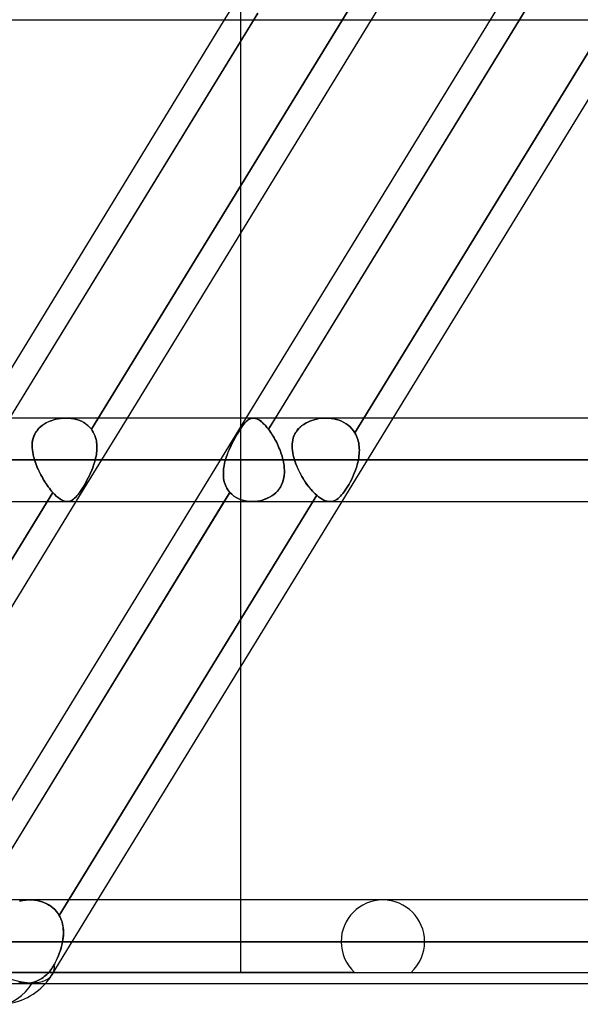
# Model space of a CAD drawing. Header units: millimetres. Extents: x -215 to 215, y -81 to 97.
# Tile 51 of 85: x 44 to 54, y 15 to 33. Entities that reach past the tile are written whole.
import ezdxf

# ---------------------------------------------------------------- set-up
doc = ezdxf.new("R2010")
doc.units = ezdxf.units.MM
doc.layers.add('MAIN-1', color=7, linetype='Continuous')
doc.layers.add('MAIN-2', color=7, linetype='Continuous')

msp = doc.modelspace()

# ---------------------------------------------------------------- linework, layer by layer
at = {"layer": 'MAIN-1'}
for p, q in [((-110.045, 33.294), (110.045, 33.294)), ((43.284, 26.019), (47.741, 33.294)), ((43.816, 26.019), (48.274, 33.294)), ((45.966, 26.019), (50.424, 33.294)), ((48.136, 26.019), (52.594, 33.294)), ((48.669, 26.019), (53.126, 33.294)), ((50.819, 26.019), (55.276, 33.294)), ((48.038, 26.019), (48.038, 29.399)), ((115.406, 26.019), (-115.406, 26.019)), ((116.055, 25.256), (-116.055, 25.256)), ((-115.339, 24.494), (115.339, 24.494)), ((40.575, 17.219), (45.032, 24.494)), ((42.836, 17.369), (47.202, 24.494)), ((43.277, 17.219), (47.735, 24.494)), ((45.427, 17.219), (49.885, 24.494)), ((48.038, 17.219), (48.038, 21.479)), ((115.339, 17.219), (-115.339, 17.219)), ((116.055, 16.456), (-116.055, 16.456)), ((-115.339, 15.694), (115.339, 15.694)), ((44.103, 15.694), (44.102, 15.694)), ((44.102, 15.694), (44.102, 15.694)), ((44.104, 15.694), (44.103, 15.694)), ((44.103, 15.694), (44.103, 15.694)), ((44.105, 15.694), (44.104, 15.694)), ((44.104, 15.694), (44.104, 15.694))]:
    msp.add_line(p, q, dxfattribs=at)
msp.add_arc((43.619, 16.456), 1.144, 270.0001, 318.1911, dxfattribs=at)
at = {"layer": 'MAIN-2'}
for p, q in [((47.741, 33.294), (48.675, 34.819)), ((48.038, 29.399), (48.038, 34.819)), ((50.424, 33.294), (51.358, 34.819)), ((52.594, 33.294), (53.528, 34.819)), ((45.308, 25.813), (49.995, 33.463)), ((49.995, 33.463), (45.308, 25.813)), ((53.23, 33.463), (48.543, 25.813)), ((53.126, 33.294), (53.23, 33.463)), ((48.348, 33.415), (43.65, 25.747)), ((48.274, 33.294), (48.348, 33.415)), ((50.12, 25.747), (54.818, 33.415)), ((54.818, 33.415), (50.12, 25.747)), ((44.444, 25.908), (44.408, 25.883)), ((44.415, 25.888), (44.451, 25.913)), ((44.483, 25.931), (44.444, 25.908)), ((44.451, 25.913), (44.49, 25.935)), ((44.523, 25.951), (44.483, 25.931)), ((44.49, 25.935), (44.53, 25.954)), ((44.565, 25.968), (44.523, 25.951)), ((44.53, 25.954), (44.571, 25.971)), ((44.609, 25.983), (44.565, 25.968)), ((44.571, 25.971), (44.613, 25.985)), ((44.653, 25.996), (44.609, 25.983)), ((44.613, 25.985), (44.656, 25.997)), ((44.699, 26.006), (44.653, 25.996)), ((44.656, 25.997), (44.7, 26.006)), ((44.744, 26.013), (44.699, 26.006)), ((44.7, 26.006), (44.745, 26.013)), ((44.791, 26.017), (44.744, 26.013)), ((44.745, 26.013), (44.791, 26.017)), ((44.791, 26.017), (44.836, 26.019)), ((44.837, 26.019), (44.791, 26.017)), ((44.836, 26.019), (44.886, 26.017)), ((44.888, 26.017), (44.837, 26.019)), ((44.886, 26.017), (44.936, 26.013)), ((44.938, 26.013), (44.888, 26.017)), ((44.936, 26.013), (44.986, 26.005)), ((44.987, 26.004), (44.938, 26.013)), ((44.986, 26.005), (45.034, 25.993)), ((45.034, 25.993), (44.987, 26.004)), ((45.032, 24.494), (45.966, 26.019)), ((45.034, 25.993), (45.08, 25.978)), ((45.081, 25.978), (45.034, 25.993)), ((45.08, 25.978), (45.125, 25.959)), ((45.125, 25.959), (45.081, 25.978)), ((45.125, 25.959), (45.167, 25.937)), ((45.167, 25.936), (45.125, 25.959)), ((45.167, 25.937), (45.207, 25.911)), ((45.207, 25.91), (45.167, 25.936)), ((45.207, 25.911), (45.244, 25.881)), ((45.244, 25.881), (45.207, 25.91)), ((47.202, 24.494), (48.136, 26.019)), ((48.038, 21.479), (48.038, 26.019)), ((48.093, 25.908), (48.074, 25.883)), ((48.078, 25.888), (48.097, 25.913)), ((48.112, 25.931), (48.093, 25.908)), ((48.097, 25.913), (48.115, 25.935)), ((48.13, 25.951), (48.112, 25.931)), ((48.115, 25.935), (48.133, 25.954)), ((48.149, 25.968), (48.13, 25.951)), ((48.133, 25.954), (48.151, 25.971)), ((48.167, 25.983), (48.149, 25.968)), ((48.151, 25.971), (48.169, 25.985)), ((48.185, 25.996), (48.167, 25.983)), ((48.169, 25.985), (48.187, 25.997)), ((48.204, 26.006), (48.185, 25.996)), ((48.187, 25.997), (48.204, 26.006)), ((48.223, 26.013), (48.204, 26.006)), ((48.204, 26.006), (48.223, 26.013)), ((48.242, 26.017), (48.223, 26.013)), ((48.223, 26.013), (48.242, 26.017)), ((48.261, 26.019), (48.242, 26.017)), ((48.242, 26.017), (48.261, 26.019)), ((48.283, 26.017), (48.261, 26.019)), ((48.261, 26.019), (48.283, 26.017)), ((48.306, 26.013), (48.283, 26.017)), ((48.283, 26.017), (48.306, 26.013)), ((48.33, 26.004), (48.306, 26.013)), ((48.306, 26.013), (48.329, 26.005)), ((48.329, 26.005), (48.353, 25.993)), ((48.354, 25.993), (48.33, 26.004)), ((48.353, 25.993), (48.379, 25.978)), ((48.379, 25.978), (48.354, 25.993)), ((48.405, 25.959), (48.379, 25.978)), ((48.379, 25.978), (48.404, 25.959)), ((48.404, 25.959), (48.431, 25.937)), ((48.431, 25.936), (48.405, 25.959)), ((48.431, 25.937), (48.459, 25.911)), ((48.459, 25.91), (48.431, 25.936)), ((48.459, 25.911), (48.486, 25.881)), ((48.486, 25.881), (48.459, 25.91)), ((48.543, 25.813), (48.669, 26.019)), ((49.184, 25.903), (49.15, 25.879)), ((49.152, 25.88), (49.185, 25.904)), ((49.219, 25.925), (49.184, 25.903)), ((49.185, 25.904), (49.221, 25.925)), ((49.257, 25.944), (49.219, 25.925)), ((49.221, 25.925), (49.258, 25.945)), ((49.295, 25.962), (49.257, 25.944)), ((49.258, 25.945), (49.296, 25.962)), ((49.335, 25.977), (49.295, 25.962)), ((49.296, 25.962), (49.336, 25.977)), ((49.376, 25.989), (49.335, 25.977)), ((49.336, 25.977), (49.376, 25.989)), ((49.376, 25.989), (49.417, 26)), ((49.417, 26), (49.376, 25.989)), ((49.417, 26), (49.459, 26.008)), ((49.46, 26.008), (49.417, 26)), ((49.459, 26.008), (49.502, 26.014)), ((49.503, 26.014), (49.46, 26.008)), ((49.502, 26.014), (49.546, 26.018)), ((49.546, 26.018), (49.503, 26.014)), ((49.546, 26.018), (49.59, 26.019)), ((49.59, 26.019), (49.546, 26.018)), ((49.59, 26.019), (49.64, 26.017)), ((49.639, 26.017), (49.59, 26.019)), ((49.688, 26.012), (49.639, 26.017)), ((49.64, 26.017), (49.689, 26.012)), ((49.737, 26.005), (49.688, 26.012)), ((49.689, 26.012), (49.737, 26.004)), ((49.785, 25.993), (49.737, 26.005)), ((49.737, 26.004), (49.785, 25.993)), ((49.785, 25.993), (49.831, 25.979)), ((49.831, 25.979), (49.785, 25.993)), ((49.831, 25.979), (49.876, 25.961)), ((49.876, 25.961), (49.831, 25.979)), ((49.876, 25.961), (49.919, 25.939)), ((49.919, 25.94), (49.876, 25.961)), ((49.885, 24.494), (50.819, 26.019)), ((49.959, 25.915), (49.919, 25.94)), ((49.919, 25.939), (49.96, 25.915)), ((49.998, 25.887), (49.959, 25.915)), ((49.96, 25.915), (49.998, 25.887)), ((44.272, 25.723), (44.255, 25.684)), ((44.258, 25.691), (44.275, 25.729)), ((44.292, 25.76), (44.272, 25.723)), ((44.275, 25.729), (44.296, 25.766)), ((44.317, 25.794), (44.292, 25.76)), ((44.296, 25.766), (44.321, 25.8)), ((44.344, 25.826), (44.317, 25.794)), ((44.321, 25.8), (44.35, 25.832)), ((44.375, 25.856), (44.344, 25.826)), ((44.35, 25.832), (44.381, 25.861)), ((44.408, 25.883), (44.375, 25.856)), ((44.381, 25.861), (44.415, 25.888)), ((45.244, 25.881), (45.278, 25.848)), ((45.278, 25.848), (45.244, 25.881)), ((45.278, 25.848), (45.308, 25.813)), ((45.308, 25.813), (45.278, 25.848)), ((45.308, 25.813), (45.324, 25.789)), ((45.324, 25.789), (45.308, 25.813)), ((45.324, 25.789), (45.339, 25.764)), ((45.339, 25.764), (45.324, 25.789)), ((45.339, 25.764), (45.353, 25.739)), ((45.353, 25.739), (45.339, 25.764)), ((45.353, 25.739), (45.365, 25.712)), ((45.365, 25.713), (45.353, 25.739)), ((47.97, 25.723), (47.947, 25.684)), ((47.951, 25.691), (47.974, 25.729)), ((47.992, 25.76), (47.97, 25.723)), ((47.974, 25.729), (47.996, 25.766)), ((48.013, 25.794), (47.992, 25.76)), ((47.996, 25.766), (48.017, 25.8)), ((48.034, 25.826), (48.013, 25.794)), ((48.017, 25.8), (48.038, 25.832)), ((48.054, 25.856), (48.034, 25.826)), ((48.038, 25.832), (48.058, 25.861)), ((48.074, 25.883), (48.054, 25.856)), ((48.058, 25.861), (48.078, 25.888)), ((48.514, 25.848), (48.486, 25.881)), ((48.486, 25.881), (48.514, 25.848)), ((48.543, 25.813), (48.514, 25.848)), ((48.514, 25.848), (48.543, 25.813)), ((48.56, 25.789), (48.543, 25.813)), ((48.543, 25.813), (48.56, 25.789)), ((48.577, 25.764), (48.56, 25.789)), ((48.56, 25.789), (48.577, 25.764)), ((48.594, 25.739), (48.577, 25.764)), ((48.577, 25.764), (48.594, 25.739)), ((48.611, 25.713), (48.594, 25.739)), ((48.594, 25.739), (48.611, 25.712)), ((49.022, 25.727), (49.006, 25.691)), ((49.007, 25.695), (49.024, 25.73)), ((49.042, 25.761), (49.022, 25.727)), ((49.024, 25.73), (49.044, 25.764)), ((49.065, 25.794), (49.042, 25.761)), ((49.044, 25.764), (49.066, 25.796)), ((49.09, 25.824), (49.065, 25.794)), ((49.066, 25.796), (49.092, 25.826)), ((49.119, 25.852), (49.09, 25.824)), ((49.092, 25.826), (49.121, 25.854)), ((49.15, 25.879), (49.119, 25.852)), ((49.121, 25.854), (49.152, 25.88)), ((49.998, 25.887), (50.033, 25.857)), ((50.033, 25.857), (49.998, 25.887)), ((50.033, 25.857), (50.065, 25.823)), ((50.065, 25.823), (50.033, 25.857)), ((50.065, 25.823), (50.094, 25.787)), ((50.094, 25.787), (50.065, 25.823)), ((50.094, 25.787), (50.12, 25.747)), ((50.12, 25.747), (50.094, 25.787)), ((50.12, 25.747), (50.136, 25.719)), ((50.136, 25.719), (50.12, 25.747)), ((50.136, 25.719), (50.15, 25.69)), ((50.15, 25.69), (50.136, 25.719)), ((44.226, 25.527), (44.229, 25.57)), ((44.228, 25.562), (44.226, 25.52)), ((44.233, 25.604), (44.228, 25.562)), ((44.229, 25.57), (44.235, 25.612)), ((44.242, 25.645), (44.233, 25.604)), ((44.235, 25.612), (44.244, 25.652)), ((44.255, 25.684), (44.242, 25.645)), ((44.244, 25.652), (44.258, 25.691)), ((45.376, 25.685), (45.365, 25.713)), ((45.365, 25.712), (45.376, 25.685)), ((45.376, 25.685), (45.385, 25.657)), ((45.385, 25.658), (45.376, 25.685)), ((45.392, 25.629), (45.385, 25.658)), ((45.385, 25.657), (45.392, 25.629)), ((45.392, 25.629), (45.399, 25.6)), ((45.398, 25.6), (45.392, 25.629)), ((45.403, 25.57), (45.398, 25.6)), ((45.399, 25.6), (45.403, 25.57)), ((45.403, 25.57), (45.406, 25.54)), ((45.406, 25.54), (45.403, 25.57)), ((45.406, 25.54), (45.408, 25.509)), ((45.408, 25.509), (45.406, 25.54)), ((47.88, 25.562), (47.859, 25.52)), ((47.863, 25.527), (47.884, 25.57)), ((47.902, 25.604), (47.88, 25.562)), ((47.884, 25.57), (47.906, 25.612)), ((47.925, 25.645), (47.902, 25.604)), ((47.906, 25.612), (47.929, 25.652)), ((47.947, 25.684), (47.925, 25.645)), ((47.929, 25.652), (47.951, 25.691)), ((48.628, 25.685), (48.611, 25.713)), ((48.611, 25.712), (48.628, 25.685)), ((48.644, 25.658), (48.628, 25.685)), ((48.628, 25.685), (48.644, 25.657)), ((48.66, 25.629), (48.644, 25.658)), ((48.644, 25.657), (48.66, 25.629)), ((48.675, 25.6), (48.66, 25.629)), ((48.66, 25.629), (48.676, 25.6)), ((48.691, 25.57), (48.675, 25.6)), ((48.676, 25.6), (48.691, 25.57)), ((48.705, 25.54), (48.691, 25.57)), ((48.691, 25.57), (48.705, 25.54)), ((48.719, 25.509), (48.705, 25.54)), ((48.705, 25.54), (48.719, 25.509)), ((48.973, 25.505), (48.974, 25.545)), ((48.974, 25.539), (48.973, 25.5)), ((48.974, 25.545), (48.978, 25.584)), ((48.977, 25.579), (48.974, 25.539)), ((48.984, 25.617), (48.977, 25.579)), ((48.978, 25.584), (48.985, 25.622)), ((48.993, 25.655), (48.984, 25.617)), ((48.985, 25.622), (48.994, 25.659)), ((49.006, 25.691), (48.993, 25.655)), ((48.994, 25.659), (49.007, 25.695)), ((50.15, 25.69), (50.162, 25.66)), ((50.162, 25.66), (50.15, 25.69)), ((50.162, 25.66), (50.173, 25.629)), ((50.173, 25.629), (50.162, 25.66)), ((50.173, 25.629), (50.181, 25.597)), ((50.181, 25.597), (50.173, 25.629)), ((50.181, 25.597), (50.189, 25.565)), ((50.189, 25.565), (50.181, 25.597)), ((50.189, 25.565), (50.194, 25.532)), ((50.194, 25.532), (50.189, 25.565)), ((44.226, 25.483), (44.226, 25.527)), ((44.226, 25.52), (44.227, 25.477)), ((44.23, 25.439), (44.226, 25.483)), ((44.227, 25.477), (44.23, 25.433)), ((44.236, 25.394), (44.23, 25.439)), ((44.23, 25.433), (44.237, 25.389)), ((44.245, 25.348), (44.236, 25.394)), ((44.237, 25.389), (44.245, 25.345)), ((45.402, 25.384), (45.398, 25.352)), ((45.398, 25.352), (45.402, 25.384)), ((45.406, 25.415), (45.402, 25.384)), ((45.402, 25.384), (45.406, 25.415)), ((45.408, 25.447), (45.406, 25.415)), ((45.406, 25.415), (45.408, 25.447)), ((45.408, 25.509), (45.409, 25.478)), ((45.409, 25.478), (45.408, 25.509)), ((45.409, 25.478), (45.408, 25.447)), ((45.408, 25.447), (45.409, 25.478)), ((47.801, 25.389), (47.784, 25.345)), ((47.785, 25.348), (47.803, 25.394)), ((47.819, 25.433), (47.801, 25.389)), ((47.803, 25.394), (47.822, 25.439)), ((47.839, 25.477), (47.819, 25.433)), ((47.822, 25.439), (47.842, 25.483)), ((47.859, 25.52), (47.839, 25.477)), ((47.842, 25.483), (47.863, 25.527)), ((48.733, 25.478), (48.719, 25.509)), ((48.719, 25.509), (48.733, 25.478)), ((48.746, 25.447), (48.733, 25.478)), ((48.733, 25.478), (48.746, 25.447)), ((48.758, 25.415), (48.746, 25.447)), ((48.746, 25.447), (48.758, 25.415)), ((48.769, 25.384), (48.758, 25.415)), ((48.758, 25.415), (48.769, 25.384)), ((48.78, 25.352), (48.769, 25.384)), ((48.769, 25.384), (48.78, 25.352)), ((48.974, 25.465), (48.973, 25.505)), ((48.973, 25.5), (48.975, 25.46)), ((48.978, 25.424), (48.974, 25.465)), ((48.975, 25.46), (48.979, 25.419)), ((48.984, 25.383), (48.978, 25.424)), ((48.979, 25.419), (48.985, 25.379)), ((48.993, 25.341), (48.984, 25.383)), ((48.985, 25.379), (48.994, 25.338)), ((50.194, 25.532), (50.198, 25.498)), ((50.198, 25.498), (50.194, 25.532)), ((50.198, 25.361), (50.194, 25.326)), ((50.194, 25.326), (50.198, 25.361)), ((50.198, 25.498), (50.2, 25.464)), ((50.2, 25.464), (50.198, 25.498)), ((50.2, 25.396), (50.198, 25.361)), ((50.198, 25.361), (50.2, 25.396)), ((50.2, 25.464), (50.201, 25.43)), ((50.201, 25.43), (50.2, 25.464)), ((50.201, 25.43), (50.2, 25.396)), ((50.2, 25.396), (50.201, 25.43)), ((-116.055, 25.256), (116.055, 25.256)), ((114.931, 25.256), (-114.931, 25.256)), ((-114.931, 25.256), (114.931, 25.256)), ((44.256, 25.302), (44.245, 25.348)), ((44.245, 25.345), (44.256, 25.301)), ((44.269, 25.256), (44.256, 25.302)), ((44.256, 25.301), (44.269, 25.256)), ((47.755, 25.256), (44.269, 25.256)), ((44.269, 25.256), (47.755, 25.256)), ((44.269, 25.256), (44.28, 25.223)), ((44.28, 25.222), (44.269, 25.256)), ((44.28, 25.223), (44.292, 25.189)), ((44.293, 25.187), (44.28, 25.222)), ((44.292, 25.189), (44.305, 25.155)), ((44.306, 25.152), (44.293, 25.187)), ((45.364, 25.208), (45.349, 25.16)), ((45.349, 25.16), (45.364, 25.208)), ((45.378, 25.256), (45.364, 25.208)), ((45.364, 25.208), (45.378, 25.256)), ((45.385, 25.288), (45.378, 25.256)), ((45.378, 25.256), (45.385, 25.288)), ((45.378, 25.256), (48.807, 25.256)), ((48.807, 25.256), (45.378, 25.256)), ((45.392, 25.32), (45.385, 25.288)), ((45.385, 25.288), (45.392, 25.32)), ((45.398, 25.352), (45.392, 25.32)), ((45.392, 25.32), (45.398, 25.352)), ((47.73, 25.152), (47.737, 25.187)), ((47.738, 25.189), (47.731, 25.155)), ((47.737, 25.187), (47.745, 25.222)), ((47.746, 25.223), (47.738, 25.189)), ((47.745, 25.222), (47.755, 25.256)), ((47.755, 25.256), (47.746, 25.223)), ((47.755, 25.256), (47.769, 25.302)), ((47.769, 25.301), (47.755, 25.256)), ((47.769, 25.302), (47.785, 25.348)), ((47.784, 25.345), (47.769, 25.301)), ((48.79, 25.32), (48.78, 25.352)), ((48.78, 25.352), (48.79, 25.32)), ((48.799, 25.288), (48.79, 25.32)), ((48.79, 25.32), (48.799, 25.288)), ((48.807, 25.256), (48.799, 25.288)), ((48.799, 25.288), (48.807, 25.256)), ((48.817, 25.208), (48.807, 25.256)), ((48.807, 25.256), (48.817, 25.208)), ((48.825, 25.16), (48.817, 25.208)), ((48.817, 25.208), (48.825, 25.16)), ((49.003, 25.299), (48.993, 25.341)), ((48.994, 25.338), (49.004, 25.297)), ((49.016, 25.256), (49.003, 25.299)), ((49.004, 25.297), (49.016, 25.256)), ((65.118, 25.256), (49.016, 25.256)), ((49.016, 25.256), (65.118, 25.256)), ((49.016, 25.256), (49.028, 25.218)), ((49.028, 25.218), (49.016, 25.256)), ((49.028, 25.218), (49.042, 25.181)), ((49.043, 25.179), (49.028, 25.218)), ((49.042, 25.181), (49.057, 25.142)), ((49.058, 25.14), (49.043, 25.179)), ((50.173, 25.209), (50.16, 25.163)), ((50.16, 25.163), (50.173, 25.209)), ((50.183, 25.256), (50.173, 25.209)), ((50.173, 25.209), (50.183, 25.256)), ((50.189, 25.291), (50.183, 25.256)), ((50.183, 25.256), (50.189, 25.291)), ((50.183, 25.256), (66.642, 25.256)), ((66.642, 25.256), (50.183, 25.256)), ((50.194, 25.326), (50.189, 25.291)), ((50.189, 25.291), (50.194, 25.326)), ((44.305, 25.155), (44.319, 25.12)), ((44.32, 25.118), (44.306, 25.152)), ((44.319, 25.12), (44.334, 25.086)), ((44.335, 25.084), (44.32, 25.118)), ((44.334, 25.086), (44.35, 25.052)), ((44.351, 25.049), (44.335, 25.084)), ((44.35, 25.052), (44.366, 25.018)), ((44.368, 25.016), (44.351, 25.049)), ((44.366, 25.018), (44.384, 24.984)), ((44.385, 24.982), (44.368, 25.016)), ((45.272, 24.971), (45.293, 25.018)), ((45.293, 25.017), (45.272, 24.971)), ((45.293, 25.018), (45.313, 25.065)), ((45.313, 25.064), (45.293, 25.017)), ((45.332, 25.112), (45.313, 25.064)), ((45.313, 25.065), (45.332, 25.112)), ((45.349, 25.16), (45.332, 25.112)), ((45.332, 25.112), (45.349, 25.16)), ((47.718, 25.052), (47.717, 25.018)), ((47.717, 25.016), (47.718, 25.049)), ((47.717, 25.018), (47.717, 24.984)), ((47.717, 24.982), (47.717, 25.016)), ((47.721, 25.086), (47.718, 25.052)), ((47.718, 25.049), (47.721, 25.084)), ((47.725, 25.12), (47.721, 25.086)), ((47.721, 25.084), (47.725, 25.118)), ((47.731, 25.155), (47.725, 25.12)), ((47.725, 25.118), (47.73, 25.152)), ((48.83, 25.112), (48.825, 25.16)), ((48.825, 25.16), (48.83, 25.112)), ((48.829, 24.971), (48.833, 25.018)), ((48.833, 25.017), (48.829, 24.971)), ((48.833, 25.065), (48.83, 25.112)), ((48.83, 25.112), (48.833, 25.064)), ((48.833, 25.018), (48.833, 25.065)), ((48.833, 25.064), (48.833, 25.017)), ((49.057, 25.142), (49.074, 25.104)), ((49.075, 25.102), (49.058, 25.14)), ((49.074, 25.104), (49.091, 25.066)), ((49.093, 25.063), (49.075, 25.102)), ((49.091, 25.066), (49.11, 25.028)), ((49.112, 25.025), (49.093, 25.063)), ((49.11, 25.028), (49.13, 24.99)), ((49.132, 24.987), (49.112, 25.025)), ((50.113, 25.024), (50.095, 24.979)), ((50.095, 24.979), (50.113, 25.024)), ((50.131, 25.07), (50.113, 25.024)), ((50.113, 25.024), (50.131, 25.07)), ((50.146, 25.116), (50.131, 25.07)), ((50.131, 25.07), (50.146, 25.116)), ((50.16, 25.163), (50.146, 25.116)), ((50.146, 25.116), (50.16, 25.163)), ((44.384, 24.984), (44.402, 24.951)), ((44.403, 24.949), (44.385, 24.982)), ((44.402, 24.951), (44.42, 24.918)), ((44.421, 24.917), (44.403, 24.949)), ((44.42, 24.918), (44.439, 24.886)), ((44.44, 24.885), (44.421, 24.917)), ((44.439, 24.886), (44.458, 24.855)), ((44.459, 24.853), (44.44, 24.885)), ((44.458, 24.855), (44.478, 24.824)), ((44.479, 24.823), (44.459, 24.853)), ((44.478, 24.824), (44.498, 24.794)), ((44.499, 24.793), (44.479, 24.823)), ((45.204, 24.838), (45.18, 24.797)), ((45.181, 24.798), (45.204, 24.839)), ((45.204, 24.839), (45.227, 24.882)), ((45.227, 24.881), (45.204, 24.838)), ((45.227, 24.882), (45.25, 24.926)), ((45.25, 24.925), (45.227, 24.881)), ((45.272, 24.971), (45.25, 24.925)), ((45.25, 24.926), (45.272, 24.971)), ((47.717, 24.984), (47.719, 24.951)), ((47.719, 24.949), (47.717, 24.982)), ((47.719, 24.951), (47.723, 24.918)), ((47.723, 24.917), (47.719, 24.949)), ((47.723, 24.918), (47.728, 24.886)), ((47.728, 24.885), (47.723, 24.917)), ((47.728, 24.886), (47.735, 24.855)), ((47.735, 24.853), (47.728, 24.885)), ((47.735, 24.855), (47.744, 24.824)), ((47.744, 24.823), (47.735, 24.853)), ((47.744, 24.824), (47.755, 24.794)), ((47.755, 24.793), (47.744, 24.823)), ((48.798, 24.838), (48.78, 24.797)), ((48.781, 24.798), (48.798, 24.839)), ((48.798, 24.839), (48.812, 24.882)), ((48.812, 24.881), (48.798, 24.838)), ((48.812, 24.882), (48.823, 24.926)), ((48.822, 24.925), (48.812, 24.881)), ((48.829, 24.971), (48.822, 24.925)), ((48.823, 24.926), (48.829, 24.971)), ((49.13, 24.99), (49.151, 24.952)), ((49.153, 24.95), (49.132, 24.987)), ((49.151, 24.952), (49.173, 24.916)), ((49.174, 24.914), (49.153, 24.95)), ((49.173, 24.916), (49.196, 24.879)), ((49.197, 24.878), (49.174, 24.914)), ((49.196, 24.879), (49.219, 24.844)), ((49.22, 24.842), (49.197, 24.878)), ((49.219, 24.844), (49.243, 24.81)), ((49.244, 24.808), (49.22, 24.842)), ((50.033, 24.851), (50.012, 24.811)), ((50.012, 24.811), (50.033, 24.851)), ((50.055, 24.892), (50.033, 24.851)), ((50.033, 24.851), (50.055, 24.892)), ((50.075, 24.935), (50.055, 24.892)), ((50.055, 24.892), (50.075, 24.935)), ((50.095, 24.979), (50.075, 24.935)), ((50.075, 24.935), (50.095, 24.979)), ((39.914, 17.01), (44.602, 24.661)), ((44.602, 24.661), (39.914, 17.01)), ((47.837, 24.661), (43.149, 17.01)), ((44.498, 24.794), (44.519, 24.765)), ((44.519, 24.764), (44.499, 24.793)), ((44.519, 24.765), (44.54, 24.737)), ((44.54, 24.736), (44.519, 24.764)), ((44.54, 24.737), (44.56, 24.71)), ((44.56, 24.71), (44.54, 24.736)), ((44.56, 24.71), (44.581, 24.685)), ((44.581, 24.685), (44.56, 24.71)), ((44.581, 24.685), (44.602, 24.661)), ((44.602, 24.661), (44.581, 24.685)), ((44.634, 24.626), (44.602, 24.661)), ((44.602, 24.661), (44.634, 24.626)), ((45.087, 24.653), (45.065, 24.624)), ((45.066, 24.625), (45.088, 24.654)), ((45.11, 24.685), (45.087, 24.653)), ((45.088, 24.654), (45.111, 24.686)), ((45.133, 24.72), (45.11, 24.685)), ((45.111, 24.686), (45.134, 24.721)), ((45.157, 24.758), (45.133, 24.72)), ((45.134, 24.721), (45.157, 24.758)), ((45.157, 24.758), (45.181, 24.798)), ((45.18, 24.797), (45.157, 24.758)), ((47.735, 24.494), (47.837, 24.661)), ((47.755, 24.794), (47.768, 24.765)), ((47.768, 24.764), (47.755, 24.793)), ((47.768, 24.765), (47.782, 24.737)), ((47.783, 24.736), (47.768, 24.764)), ((47.782, 24.737), (47.799, 24.71)), ((47.799, 24.71), (47.783, 24.736)), ((47.817, 24.685), (47.799, 24.71)), ((47.799, 24.71), (47.817, 24.685)), ((47.837, 24.661), (47.817, 24.685)), ((47.817, 24.685), (47.837, 24.661)), ((47.837, 24.661), (47.871, 24.626)), ((47.871, 24.626), (47.837, 24.661)), ((48.673, 24.653), (48.638, 24.624)), ((48.639, 24.625), (48.674, 24.654)), ((48.705, 24.685), (48.673, 24.653)), ((48.674, 24.654), (48.705, 24.686)), ((48.705, 24.686), (48.734, 24.721)), ((48.733, 24.72), (48.705, 24.685)), ((48.759, 24.758), (48.733, 24.72)), ((48.734, 24.721), (48.759, 24.758)), ((48.759, 24.758), (48.781, 24.798)), ((48.78, 24.797), (48.759, 24.758)), ((49.243, 24.81), (49.268, 24.776)), ((49.269, 24.775), (49.244, 24.808)), ((49.268, 24.776), (49.293, 24.744)), ((49.294, 24.743), (49.269, 24.775)), ((49.293, 24.744), (49.319, 24.713)), ((49.319, 24.713), (49.294, 24.743)), ((49.319, 24.713), (49.345, 24.684)), ((49.345, 24.684), (49.319, 24.713)), ((49.345, 24.684), (49.37, 24.657)), ((49.371, 24.657), (49.345, 24.684)), ((49.37, 24.657), (49.396, 24.632)), ((49.396, 24.632), (49.371, 24.657)), ((49.9, 24.641), (49.877, 24.614)), ((49.877, 24.614), (49.9, 24.641)), ((49.922, 24.67), (49.9, 24.641)), ((49.9, 24.641), (49.922, 24.67)), ((49.944, 24.702), (49.922, 24.67)), ((49.922, 24.67), (49.944, 24.702)), ((49.967, 24.736), (49.944, 24.702)), ((49.944, 24.702), (49.967, 24.736)), ((49.989, 24.773), (49.967, 24.736)), ((49.967, 24.736), (49.989, 24.772)), ((50.012, 24.811), (49.989, 24.773)), ((49.989, 24.772), (50.012, 24.811)), ((44.666, 24.594), (44.634, 24.626)), ((44.634, 24.626), (44.667, 24.594)), ((44.698, 24.567), (44.666, 24.594)), ((44.667, 24.594), (44.698, 24.567)), ((44.729, 24.544), (44.698, 24.567)), ((44.698, 24.567), (44.729, 24.544)), ((44.721, 16.935), (49.422, 24.608)), ((49.422, 24.608), (44.721, 16.935)), ((44.759, 24.525), (44.729, 24.544)), ((44.729, 24.544), (44.759, 24.525)), ((44.788, 24.511), (44.759, 24.525)), ((44.759, 24.525), (44.788, 24.511)), ((44.816, 24.501), (44.788, 24.511)), ((44.788, 24.511), (44.816, 24.501)), ((44.843, 24.495), (44.816, 24.501)), ((44.816, 24.501), (44.844, 24.495)), ((44.87, 24.494), (44.843, 24.495)), ((44.844, 24.495), (44.87, 24.494)), ((44.892, 24.496), (44.87, 24.494)), ((44.87, 24.494), (44.893, 24.496)), ((44.914, 24.501), (44.892, 24.496)), ((44.893, 24.496), (44.915, 24.501)), ((44.936, 24.51), (44.914, 24.501)), ((44.915, 24.501), (44.936, 24.51)), ((44.957, 24.521), (44.936, 24.51)), ((44.936, 24.51), (44.958, 24.521)), ((44.979, 24.536), (44.957, 24.521)), ((44.958, 24.521), (44.979, 24.536)), ((44.979, 24.536), (45, 24.554)), ((45, 24.553), (44.979, 24.536)), ((45.021, 24.574), (45, 24.553)), ((45, 24.554), (45.022, 24.574)), ((45.043, 24.597), (45.021, 24.574)), ((45.022, 24.574), (45.044, 24.598)), ((45.065, 24.624), (45.043, 24.597)), ((45.044, 24.598), (45.066, 24.625)), ((47.871, 24.626), (47.91, 24.594)), ((47.91, 24.594), (47.871, 24.626)), ((47.91, 24.594), (47.952, 24.567)), ((47.952, 24.567), (47.91, 24.594)), ((47.952, 24.567), (47.997, 24.544)), ((47.997, 24.544), (47.952, 24.567)), ((47.997, 24.544), (48.044, 24.525)), ((48.044, 24.525), (47.997, 24.544)), ((48.044, 24.525), (48.094, 24.511)), ((48.094, 24.511), (48.044, 24.525)), ((48.094, 24.511), (48.145, 24.501)), ((48.145, 24.501), (48.094, 24.511)), ((48.145, 24.501), (48.198, 24.495)), ((48.197, 24.495), (48.145, 24.501)), ((48.25, 24.494), (48.197, 24.495)), ((48.198, 24.495), (48.251, 24.494)), ((48.296, 24.496), (48.25, 24.494)), ((48.251, 24.494), (48.297, 24.496)), ((48.342, 24.501), (48.296, 24.496)), ((48.297, 24.496), (48.343, 24.501)), ((48.388, 24.51), (48.342, 24.501)), ((48.343, 24.501), (48.388, 24.51)), ((48.388, 24.51), (48.433, 24.521)), ((48.433, 24.521), (48.388, 24.51)), ((48.433, 24.521), (48.478, 24.536)), ((48.477, 24.536), (48.433, 24.521)), ((48.52, 24.553), (48.477, 24.536)), ((48.478, 24.536), (48.521, 24.554)), ((48.561, 24.574), (48.52, 24.553)), ((48.521, 24.554), (48.562, 24.574)), ((48.601, 24.597), (48.561, 24.574)), ((48.562, 24.574), (48.602, 24.598)), ((48.638, 24.624), (48.601, 24.597)), ((48.602, 24.598), (48.639, 24.625)), ((49.396, 24.632), (49.422, 24.608)), ((49.422, 24.608), (49.396, 24.632)), ((49.456, 24.58), (49.422, 24.608)), ((49.422, 24.608), (49.456, 24.58)), ((49.489, 24.556), (49.456, 24.58)), ((49.456, 24.58), (49.489, 24.556)), ((49.522, 24.536), (49.489, 24.556)), ((49.489, 24.556), (49.522, 24.536)), ((49.553, 24.52), (49.522, 24.536)), ((49.522, 24.536), (49.554, 24.52)), ((49.585, 24.507), (49.553, 24.52)), ((49.554, 24.52), (49.585, 24.507)), ((49.615, 24.499), (49.585, 24.507)), ((49.585, 24.507), (49.615, 24.499)), ((49.644, 24.495), (49.615, 24.499)), ((49.615, 24.499), (49.644, 24.495)), ((49.673, 24.494), (49.644, 24.495)), ((49.644, 24.495), (49.673, 24.494)), ((49.697, 24.496), (49.673, 24.494)), ((49.673, 24.494), (49.697, 24.496)), ((49.72, 24.502), (49.697, 24.496)), ((49.697, 24.496), (49.72, 24.502)), ((49.743, 24.51), (49.72, 24.502)), ((49.72, 24.502), (49.743, 24.51)), ((49.766, 24.52), (49.743, 24.51)), ((49.743, 24.51), (49.766, 24.52)), ((49.788, 24.534), (49.766, 24.52)), ((49.766, 24.52), (49.788, 24.534)), ((49.811, 24.55), (49.788, 24.534)), ((49.788, 24.534), (49.811, 24.55)), ((49.811, 24.55), (49.833, 24.569)), ((49.833, 24.568), (49.811, 24.55)), ((49.855, 24.59), (49.833, 24.568)), ((49.833, 24.569), (49.855, 24.59)), ((49.877, 24.614), (49.855, 24.59)), ((49.855, 24.59), (49.877, 24.614)), ((43.995, 17.197), (44.024, 17.204)), ((44.024, 17.204), (43.995, 17.197)), ((44.024, 17.204), (44.053, 17.209)), ((44.053, 17.209), (44.024, 17.204)), ((44.053, 17.209), (44.083, 17.213)), ((44.083, 17.213), (44.053, 17.209)), ((44.083, 17.213), (44.113, 17.216)), ((44.113, 17.216), (44.083, 17.213)), ((44.113, 17.216), (44.143, 17.218)), ((44.143, 17.218), (44.113, 17.216)), ((44.143, 17.218), (44.174, 17.219)), ((44.174, 17.219), (44.143, 17.218)), ((44.174, 17.219), (44.221, 17.218)), ((44.221, 17.218), (44.174, 17.219)), ((44.221, 17.218), (44.269, 17.214)), ((44.268, 17.214), (44.221, 17.218)), ((44.315, 17.207), (44.268, 17.214)), ((44.269, 17.214), (44.316, 17.207)), ((44.361, 17.197), (44.315, 17.207)), ((44.316, 17.207), (44.362, 17.197)), ((44.406, 17.184), (44.361, 17.197)), ((44.362, 17.197), (44.407, 17.184)), ((44.45, 17.168), (44.406, 17.184)), ((44.407, 17.184), (44.45, 17.168)), ((44.45, 17.168), (44.492, 17.149)), ((44.492, 17.149), (44.45, 17.168)), ((44.492, 17.149), (44.533, 17.126)), ((44.533, 17.127), (44.492, 17.149)), ((44.571, 17.101), (44.533, 17.127)), ((44.533, 17.126), (44.571, 17.101)), ((44.571, 17.101), (44.606, 17.073)), ((44.606, 17.073), (44.571, 17.101)), ((44.594, 15.859), (45.427, 17.219)), ((48.038, 15.894), (48.038, 17.219)), ((44.606, 17.073), (44.639, 17.043)), ((44.639, 17.043), (44.606, 17.073)), ((44.639, 17.043), (44.67, 17.009)), ((44.67, 17.009), (44.639, 17.043)), ((44.67, 17.009), (44.697, 16.973)), ((44.697, 16.974), (44.67, 17.009)), ((44.721, 16.935), (44.697, 16.974)), ((44.697, 16.973), (44.721, 16.935)), ((44.721, 16.935), (44.737, 16.906)), ((44.741, 16.897), (44.721, 16.935)), ((44.737, 16.906), (44.751, 16.875)), ((44.758, 16.857), (44.741, 16.897)), ((44.751, 16.875), (44.763, 16.843)), ((44.772, 16.816), (44.758, 16.857)), ((44.763, 16.843), (44.773, 16.81)), ((44.782, 16.774), (44.772, 16.816)), ((44.773, 16.81), (44.782, 16.777)), ((44.782, 16.777), (44.788, 16.743)), ((44.79, 16.73), (44.782, 16.774)), ((44.788, 16.743), (44.793, 16.708)), ((44.795, 16.686), (44.79, 16.73)), ((44.789, 16.503), (44.794, 16.549)), ((44.793, 16.708), (44.796, 16.673)), ((44.796, 16.565), (44.793, 16.529)), ((44.794, 16.549), (44.797, 16.595)), ((44.798, 16.64), (44.795, 16.686)), ((44.796, 16.673), (44.798, 16.637)), ((44.798, 16.601), (44.796, 16.565)), ((44.797, 16.595), (44.798, 16.64)), ((44.798, 16.637), (44.798, 16.601)), ((-116.055, 16.456), (116.055, 16.456)), ((-115.047, 16.456), (115.047, 16.456)), ((49.867, 16.456), (38.348, 16.456)), ((38.348, 16.456), (49.867, 16.456)), ((39.431, 16.456), (51.392, 16.456)), ((51.392, 16.456), (39.431, 16.456)), ((115.047, 16.456), (42.239, 16.456)), ((57.492, 16.456), (43.759, 16.456)), ((43.759, 16.456), (57.492, 16.456)), ((44.75, 16.327), (44.762, 16.37)), ((44.764, 16.378), (44.753, 16.339)), ((44.762, 16.37), (44.773, 16.413)), ((44.774, 16.417), (44.764, 16.378)), ((44.773, 16.413), (44.782, 16.456)), ((44.782, 16.456), (44.774, 16.417)), ((44.782, 16.456), (44.789, 16.503)), ((44.788, 16.493), (44.782, 16.456)), ((44.782, 16.456), (59.017, 16.456)), ((59.017, 16.456), (44.782, 16.456)), ((44.793, 16.529), (44.788, 16.493)), ((44.698, 16.186), (44.682, 16.149)), ((44.687, 16.16), (44.705, 16.201)), ((44.714, 16.223), (44.698, 16.186)), ((44.705, 16.201), (44.721, 16.242)), ((44.728, 16.261), (44.714, 16.223)), ((44.721, 16.242), (44.736, 16.285)), ((44.741, 16.3), (44.728, 16.261)), ((44.736, 16.285), (44.75, 16.327)), ((44.753, 16.339), (44.741, 16.3)), ((44.6, 15.99), (44.615, 16.016)), ((44.615, 16.016), (44.6, 15.99)), ((44.615, 16.016), (44.631, 16.043)), ((44.631, 16.043), (44.615, 16.016)), ((44.631, 16.043), (44.65, 16.081)), ((44.648, 16.077), (44.631, 16.043)), ((44.666, 16.113), (44.648, 16.077)), ((44.65, 16.081), (44.669, 16.12)), ((44.682, 16.149), (44.666, 16.113)), ((44.669, 16.12), (44.687, 16.16)), ((50.115, 15.894), (38.428, 15.894)), ((41.824, 15.894), (54.9, 15.894)), ((44.448, 15.819), (44.47, 15.838)), ((44.47, 15.838), (44.448, 15.819)), ((44.47, 15.838), (44.491, 15.857)), ((44.491, 15.857), (44.47, 15.838)), ((44.491, 15.857), (44.511, 15.877)), ((44.511, 15.877), (44.491, 15.857)), ((44.511, 15.877), (44.531, 15.898)), ((44.531, 15.898), (44.511, 15.877)), ((44.531, 15.898), (44.549, 15.919)), ((44.549, 15.919), (44.531, 15.898)), ((44.549, 15.919), (44.566, 15.941)), ((44.566, 15.941), (44.549, 15.919)), ((44.566, 15.941), (44.583, 15.965)), ((44.583, 15.965), (44.566, 15.941)), ((44.583, 15.965), (44.6, 15.99)), ((44.6, 15.99), (44.583, 15.965)), ((44.001, 15.713), (43.98, 15.722)), ((43.983, 15.721), (44.005, 15.711)), ((44.024, 15.705), (44.001, 15.713)), ((44.005, 15.711), (44.029, 15.704)), ((44.049, 15.699), (44.024, 15.705)), ((44.029, 15.704), (44.055, 15.698)), ((44.074, 15.695), (44.049, 15.699)), ((44.055, 15.698), (44.082, 15.695)), ((44.102, 15.694), (44.074, 15.695)), ((44.082, 15.695), (44.11, 15.694)), ((44.106, 15.694), (44.105, 15.694)), ((44.107, 15.694), (44.106, 15.694)), ((44.108, 15.694), (44.107, 15.694)), ((44.107, 15.694), (44.107, 15.694)), ((44.109, 15.694), (44.108, 15.694)), ((44.11, 15.694), (44.109, 15.694)), ((44.129, 15.694), (44.11, 15.694)), ((44.11, 15.694), (44.129, 15.694)), ((44.149, 15.696), (44.129, 15.694)), ((44.129, 15.694), (44.149, 15.696)), ((44.169, 15.698), (44.149, 15.696)), ((44.149, 15.696), (44.169, 15.698)), ((44.189, 15.701), (44.169, 15.698)), ((44.169, 15.698), (44.189, 15.701)), ((44.21, 15.705), (44.189, 15.701)), ((44.189, 15.701), (44.211, 15.705)), ((44.232, 15.71), (44.21, 15.705)), ((44.211, 15.705), (44.232, 15.71)), ((44.232, 15.71), (44.258, 15.718)), ((44.258, 15.718), (44.232, 15.71)), ((44.258, 15.718), (44.284, 15.726)), ((44.284, 15.726), (44.258, 15.718)), ((44.284, 15.726), (44.308, 15.736)), ((44.308, 15.736), (44.284, 15.726)), ((44.308, 15.736), (44.332, 15.747)), ((44.332, 15.747), (44.308, 15.736)), ((44.332, 15.747), (44.355, 15.758)), ((44.355, 15.758), (44.332, 15.747)), ((44.355, 15.758), (44.378, 15.772)), ((44.378, 15.772), (44.355, 15.758)), ((44.378, 15.772), (44.402, 15.786)), ((44.402, 15.786), (44.378, 15.772)), ((44.402, 15.786), (44.425, 15.802)), ((44.425, 15.802), (44.402, 15.786)), ((44.425, 15.802), (44.448, 15.819)), ((44.448, 15.819), (44.425, 15.802))]:
    msp.add_line(p, q, dxfattribs=at)
for centre, radius, start, end in [((50.63, 16.456), 0.762, 0, 180), ((50.63, 16.456), 0.762, 180, 227.4667), ((50.63, 16.456), 0.762, 312.5333, 0), ((43.619, 16.456), 1.144, 318.1911, 328.5046)]:
    msp.add_arc(centre, radius, start, end, dxfattribs=at)
for major_axis, ratio, start_param, end_param in [((-0.975, 0.598), 0.463048, -3.140325, -2.8028), ((-0.975, 0.598), 0.463048, -3.140329, -2.8028), ((-0.975, 0.598), 0.463048, 1.604675, 3.141534), ((-0.975, 0.598), 0.463048, 1.604675, 3.141534), ((-0.975, 0.598), 0.463048, 3.141534, 3.14286), ((-0.975, 0.598), 0.463048, 3.141534, 3.142856), ((0, -1.144), 0.707107, 0, 0.860405), ((0, -1.144), 0.707107, 0, 0.860405)]:
    msp.add_ellipse((43.619, 16.456), major_axis=major_axis, ratio=ratio, start_param=start_param, end_param=end_param, dxfattribs=at)

doc.saveas('drawing.dxf')
